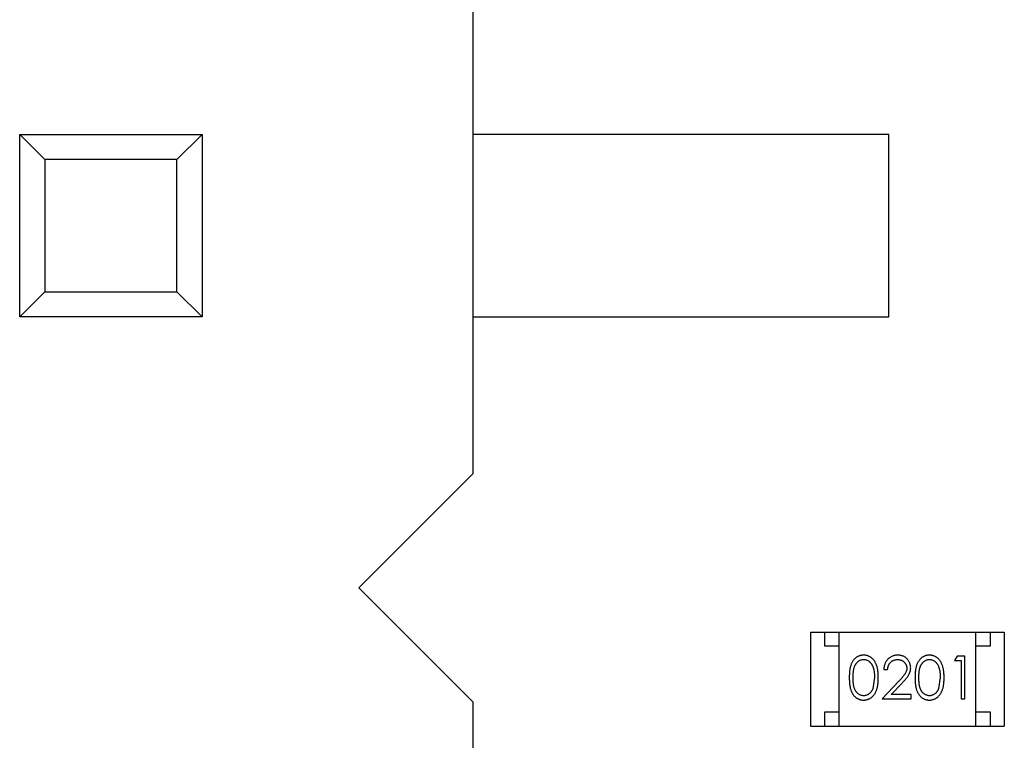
# Model space of a CAD drawing. Header units: inches. Extents: x 26 to 171, y -51 to 59.
# Tile 10 of 50: x 137.25 to 140.71, y -3.31 to -0.78. Entities that reach past the tile are written whole.
import ezdxf

# ---------------------------------------------------------------- set-up
doc = ezdxf.new("R2010")
doc.units = ezdxf.units.IN
doc.header["$LTSCALE"] = 1.21
doc.header["$MEASUREMENT"] = 0
doc.layers.get('0').update_dxf_attribs({"linetype": 'CONTINUOUS'})

msp = doc.modelspace()

# ---------------------------------------------------------------- linework, layer by layer
at = {"color": 6, "linetype": 'Continuous'}
for p, q in [((138.8408, -0.631), (138.8408, -2.371)), ((137.2508, -1.821), (137.2508, -1.181)), ((137.2508, -1.181), (137.3389, -1.2691)), ((137.2508, -1.181), (137.8908, -1.181)), ((137.8908, -1.181), (137.8026, -1.2691)), ((137.8908, -1.181), (137.8908, -1.821)), ((140.3008, -1.181), (138.8408, -1.181)), ((140.3008, -1.821), (140.3008, -1.181)), ((137.3389, -1.2691), (137.3389, -1.7328)), ((137.8026, -1.2691), (137.3389, -1.2691)), ((137.8026, -1.7328), (137.8026, -1.2691)), ((137.3389, -1.7328), (137.2508, -1.821)), ((137.3389, -1.7328), (137.8026, -1.7328)), ((137.8026, -1.7328), (137.8908, -1.821)), ((137.8908, -1.821), (137.2508, -1.821)), ((138.8408, -1.821), (140.3008, -1.821)), ((138.4408, -2.771), (138.8408, -2.371)), ((138.8408, -3.171), (138.4408, -2.771)), ((140.0257, -2.926), (140.0257, -3.256)), ((140.0257, -2.926), (140.7057, -2.926)), ((140.0757, -2.976), (140.0757, -2.926)), ((140.1257, -3.256), (140.1257, -2.926)), ((140.6057, -3.256), (140.6057, -2.926)), ((140.6557, -2.926), (140.6557, -2.976)), ((140.7057, -2.926), (140.7057, -3.256)), ((140.1257, -2.976), (140.0757, -2.976)), ((140.6557, -2.976), (140.6057, -2.976)), ((140.5397, -3.0107), (140.5309, -3.0261)), ((140.5309, -3.0261), (140.554, -3.0261)), ((140.5675, -3.0107), (140.5397, -3.0107)), ((140.554, -3.0261), (140.554, -3.1607)), ((140.5675, -3.1607), (140.5675, -3.0107)), ((140.2829, -3.0569), (140.2963, -3.0569)), ((140.2502, -3.0857), (140.2445, -3.1235)), ((140.3353, -3.0987), (140.2771, -3.1607)), ((140.3092, -3.1454), (140.3467, -3.1053)), ((140.4809, -3.0857), (140.4753, -3.1235)), ((138.8408, -3.171), (138.8408, -4.911)), ((140.2771, -3.1607), (140.379, -3.1607)), ((140.379, -3.1454), (140.3092, -3.1454)), ((140.379, -3.1607), (140.379, -3.1454)), ((140.554, -3.1607), (140.5675, -3.1607)), ((140.0757, -3.256), (140.0757, -3.206)), ((140.0757, -3.206), (140.1257, -3.206)), ((140.6057, -3.206), (140.6557, -3.206)), ((140.6557, -3.206), (140.6557, -3.256)), ((140.0257, -3.256), (140.7057, -3.256))]:
    msp.add_line(p, q, dxfattribs=at)
for points, knots in [([(140.2119, -3.0069), (140.2107, -3.0069), (140.2083, -3.007), (140.2049, -3.0074), (140.2015, -3.008), (140.1982, -3.009), (140.195, -3.0101), (140.1919, -3.0116), (140.1889, -3.0133), (140.1859, -3.0152), (140.1831, -3.0175), (140.1804, -3.0199), (140.178, -3.0226), (140.1756, -3.0256), (140.1735, -3.0288), (140.1715, -3.0322), (140.1696, -3.0359), (140.168, -3.0399), (140.1665, -3.0442), (140.1652, -3.0489), (140.1641, -3.054), (140.1632, -3.0596), (140.1626, -3.0655), (140.1621, -3.0719), (140.1617, -3.0787), (140.1617, -3.0834), (140.1617, -3.0858)], [0, 0, 0, 0, 0.033742, 0.066533, 0.099153, 0.13154, 0.164087, 0.196563, 0.229707, 0.263315, 0.297504, 0.331686, 0.366482, 0.4021, 0.438958, 0.476748, 0.515985, 0.556589, 0.599519, 0.645765, 0.695487, 0.748721, 0.805687, 0.866754, 0.931405, 1, 1, 1, 1]), ([(140.1752, -3.0857), (140.1752, -3.0837), (140.1752, -3.0798), (140.1754, -3.0742), (140.1758, -3.0689), (140.1763, -3.064), (140.1769, -3.0594), (140.1777, -3.0553), (140.1786, -3.0516), (140.1797, -3.0481), (140.181, -3.045), (140.1823, -3.0421), (140.1838, -3.0394), (140.1855, -3.0369), (140.1872, -3.0346), (140.1891, -3.0325), (140.1911, -3.0305), (140.194, -3.0283), (140.1977, -3.0259), (140.2024, -3.0238), (140.2073, -3.0225), (140.2106, -3.0224), (140.2123, -3.0223)], [0, 0, 0, 0, 0.073302, 0.142286, 0.206253, 0.266017, 0.321612, 0.372532, 0.419497, 0.462398, 0.502825, 0.541489, 0.579034, 0.615143, 0.650298, 0.684912, 0.718701, 0.752189, 0.817245, 0.879117, 0.939613, 1, 1, 1, 1]), ([(140.2636, -3.0858), (140.2636, -3.0835), (140.2635, -3.079), (140.2633, -3.0724), (140.2627, -3.0662), (140.262, -3.0604), (140.261, -3.0549), (140.2599, -3.0498), (140.2584, -3.045), (140.2569, -3.0406), (140.255, -3.0365), (140.2531, -3.0327), (140.251, -3.0291), (140.2488, -3.0258), (140.2463, -3.0228), (140.2438, -3.02), (140.2411, -3.0175), (140.2382, -3.0153), (140.2352, -3.0133), (140.2321, -3.0116), (140.2289, -3.0101), (140.2257, -3.009), (140.2224, -3.008), (140.2189, -3.0074), (140.2154, -3.007), (140.213, -3.0069), (140.2119, -3.0069)], [0, 0, 0, 0, 0.065278, 0.127205, 0.186168, 0.241675, 0.294115, 0.343609, 0.390387, 0.434463, 0.476646, 0.517002, 0.555936, 0.593716, 0.630057, 0.665601, 0.700745, 0.734917, 0.768681, 0.802087, 0.834849, 0.867433, 0.900138, 0.932806, 0.966212, 1, 1, 1, 1]), ([(140.2123, -3.0223), (140.2139, -3.0224), (140.2172, -3.0225), (140.2221, -3.0238), (140.2267, -3.0259), (140.2305, -3.0283), (140.2334, -3.0306), (140.2354, -3.0326), (140.2374, -3.0348), (140.2392, -3.0373), (140.2409, -3.04), (140.2424, -3.0429), (140.2439, -3.0461), (140.2452, -3.0495), (140.2463, -3.0532), (140.2474, -3.0571), (140.2482, -3.0613), (140.249, -3.0657), (140.2495, -3.0703), (140.2499, -3.0752), (140.2501, -3.0804), (140.2501, -3.0839), (140.2502, -3.0857)], [0, 0, 0, 0, 0.059689, 0.119507, 0.181075, 0.246162, 0.279894, 0.314468, 0.350403, 0.387474, 0.426147, 0.466624, 0.508745, 0.553328, 0.600058, 0.649177, 0.700552, 0.754894, 0.811825, 0.871514, 0.934319, 1, 1, 1, 1]), ([(140.3318, -3.0069), (140.3301, -3.0069), (140.3268, -3.007), (140.322, -3.0077), (140.3174, -3.0088), (140.3129, -3.0103), (140.3087, -3.0123), (140.3047, -3.0147), (140.3009, -3.0176), (140.2973, -3.0209), (140.2941, -3.0245), (140.2912, -3.0284), (140.2887, -3.0326), (140.2867, -3.037), (140.2851, -3.0416), (140.2839, -3.0465), (140.2831, -3.0516), (140.2829, -3.0551), (140.2829, -3.0569)], [0, 0, 0, 0, 0.06445, 0.126725, 0.187421, 0.247417, 0.306749, 0.366595, 0.427749, 0.490235, 0.553031, 0.614805, 0.676505, 0.738096, 0.801021, 0.864897, 0.931209, 1, 1, 1, 1]), ([(140.2963, -3.0569), (140.2964, -3.0556), (140.2967, -3.053), (140.2974, -3.0492), (140.2984, -3.0456), (140.2996, -3.0423), (140.3011, -3.0392), (140.3029, -3.0364), (140.3049, -3.0337), (140.3071, -3.0313), (140.3096, -3.0292), (140.3122, -3.0273), (140.315, -3.0258), (140.3179, -3.0245), (140.321, -3.0235), (140.3242, -3.0228), (140.3276, -3.0224), (140.3299, -3.0223), (140.3311, -3.0223)], [0, 0, 0, 0, 0.073648, 0.143686, 0.210962, 0.275557, 0.338064, 0.399311, 0.4594, 0.51934, 0.579024, 0.637809, 0.695959, 0.754122, 0.813113, 0.873453, 0.935561, 1, 1, 1, 1]), ([(140.3311, -3.0223), (140.3322, -3.0223), (140.3344, -3.0224), (140.3376, -3.0228), (140.3407, -3.0235), (140.3437, -3.0245), (140.3466, -3.0257), (140.3493, -3.0273), (140.3518, -3.0291), (140.3542, -3.0312), (140.3564, -3.0335), (140.3583, -3.0359), (140.36, -3.0384), (140.3613, -3.0411), (140.3624, -3.0438), (140.3631, -3.0467), (140.3635, -3.0496), (140.3636, -3.0517), (140.3636, -3.0527)], [0, 0, 0, 0, 0.068027, 0.133505, 0.19695, 0.26027, 0.322741, 0.384982, 0.448465, 0.513424, 0.578224, 0.640011, 0.700094, 0.760067, 0.819012, 0.877878, 0.938035, 1, 1, 1, 1]), ([(140.3771, -3.0515), (140.377, -3.05), (140.377, -3.0471), (140.3764, -3.0428), (140.3754, -3.0386), (140.374, -3.0346), (140.3722, -3.0308), (140.3701, -3.0271), (140.3675, -3.0235), (140.3646, -3.0201), (140.3614, -3.017), (140.3579, -3.0143), (140.3541, -3.012), (140.3501, -3.0101), (140.3459, -3.0087), (140.3414, -3.0077), (140.3367, -3.007), (140.3334, -3.0069), (140.3318, -3.0069)], [0, 0, 0, 0, 0.06271, 0.123347, 0.183401, 0.242828, 0.302097, 0.36242, 0.423725, 0.487032, 0.550491, 0.612709, 0.674265, 0.73617, 0.799211, 0.863483, 0.930525, 1, 1, 1, 1]), ([(140.4426, -3.0069), (140.4414, -3.0069), (140.4391, -3.007), (140.4357, -3.0074), (140.4323, -3.008), (140.429, -3.009), (140.4258, -3.0101), (140.4227, -3.0116), (140.4196, -3.0133), (140.4167, -3.0152), (140.4139, -3.0175), (140.4112, -3.0199), (140.4087, -3.0226), (140.4064, -3.0256), (140.4043, -3.0288), (140.4022, -3.0322), (140.4004, -3.0359), (140.3987, -3.0399), (140.3973, -3.0442), (140.396, -3.0489), (140.3949, -3.054), (140.394, -3.0596), (140.3933, -3.0655), (140.3928, -3.0719), (140.3925, -3.0787), (140.3925, -3.0834), (140.3925, -3.0858)], [0, 0, 0, 0, 0.033742, 0.066533, 0.099153, 0.13154, 0.164087, 0.196563, 0.229707, 0.263315, 0.297504, 0.331686, 0.366482, 0.4021, 0.438958, 0.476748, 0.515985, 0.556589, 0.599519, 0.645765, 0.695487, 0.748721, 0.805687, 0.866754, 0.931405, 1, 1, 1, 1]), ([(140.4059, -3.0857), (140.4059, -3.0837), (140.406, -3.0798), (140.4062, -3.0742), (140.4066, -3.0689), (140.4071, -3.064), (140.4077, -3.0594), (140.4085, -3.0553), (140.4094, -3.0516), (140.4105, -3.0481), (140.4117, -3.045), (140.4131, -3.0421), (140.4146, -3.0394), (140.4162, -3.0369), (140.418, -3.0346), (140.4199, -3.0325), (140.4219, -3.0305), (140.4248, -3.0283), (140.4285, -3.0259), (140.4332, -3.0238), (140.4381, -3.0225), (140.4414, -3.0224), (140.4431, -3.0223)], [0, 0, 0, 0, 0.073302, 0.142286, 0.206253, 0.266017, 0.321612, 0.372532, 0.419497, 0.462398, 0.502825, 0.541489, 0.579034, 0.615143, 0.650298, 0.684912, 0.718701, 0.752189, 0.817245, 0.879117, 0.939613, 1, 1, 1, 1]), ([(140.4944, -3.0858), (140.4944, -3.0835), (140.4943, -3.079), (140.494, -3.0724), (140.4935, -3.0662), (140.4927, -3.0604), (140.4918, -3.0549), (140.4906, -3.0498), (140.4892, -3.045), (140.4876, -3.0406), (140.4858, -3.0365), (140.4839, -3.0327), (140.4818, -3.0291), (140.4795, -3.0258), (140.4771, -3.0228), (140.4746, -3.02), (140.4718, -3.0175), (140.469, -3.0153), (140.466, -3.0133), (140.4629, -3.0116), (140.4597, -3.0101), (140.4565, -3.009), (140.4531, -3.008), (140.4497, -3.0074), (140.4462, -3.007), (140.4438, -3.0069), (140.4426, -3.0069)], [0, 0, 0, 0, 0.065278, 0.127205, 0.186168, 0.241675, 0.294115, 0.343609, 0.390387, 0.434463, 0.476646, 0.517002, 0.555936, 0.593716, 0.630057, 0.665601, 0.700745, 0.734917, 0.768681, 0.802087, 0.834849, 0.867433, 0.900138, 0.932806, 0.966212, 1, 1, 1, 1]), ([(140.4431, -3.0223), (140.4447, -3.0224), (140.448, -3.0225), (140.4529, -3.0238), (140.4575, -3.0259), (140.4613, -3.0283), (140.4641, -3.0306), (140.4662, -3.0326), (140.4681, -3.0348), (140.4699, -3.0373), (140.4716, -3.04), (140.4732, -3.0429), (140.4746, -3.0461), (140.4759, -3.0495), (140.4771, -3.0532), (140.4782, -3.0571), (140.479, -3.0613), (140.4797, -3.0657), (140.4802, -3.0703), (140.4807, -3.0752), (140.4809, -3.0804), (140.4809, -3.0839), (140.4809, -3.0857)], [0, 0, 0, 0, 0.059689, 0.119507, 0.181075, 0.246162, 0.279894, 0.314468, 0.350403, 0.387474, 0.426147, 0.466624, 0.508745, 0.553328, 0.600058, 0.649177, 0.700552, 0.754894, 0.811825, 0.871514, 0.934319, 1, 1, 1, 1]), ([(140.3636, -3.0527), (140.3636, -3.0543), (140.3634, -3.0576), (140.3624, -3.0623), (140.3607, -3.067), (140.3587, -3.0708), (140.3567, -3.0739), (140.3548, -3.0766), (140.3524, -3.0795), (140.3498, -3.0828), (140.3467, -3.0863), (140.3432, -3.0902), (140.3394, -3.0943), (140.3367, -3.0972), (140.3353, -3.0987)], [0, 0, 0, 0, 0.088014, 0.174976, 0.2638, 0.355443, 0.406413, 0.465519, 0.533076, 0.609353, 0.693899, 0.787171, 0.889197, 1, 1, 1, 1]), ([(140.3467, -3.1053), (140.3482, -3.1038), (140.3509, -3.1008), (140.3549, -3.0964), (140.3585, -3.0923), (140.3616, -3.0884), (140.3645, -3.0848), (140.367, -3.0814), (140.3691, -3.0783), (140.3714, -3.0744), (140.3737, -3.0697), (140.3756, -3.0638), (140.3769, -3.0577), (140.377, -3.0536), (140.3771, -3.0515)], [0, 0, 0, 0, 0.09953, 0.192079, 0.277712, 0.357454, 0.429648, 0.495771, 0.555538, 0.608657, 0.707578, 0.804328, 0.901298, 1, 1, 1, 1]), ([(140.1617, -3.0858), (140.1617, -3.0882), (140.1617, -3.0928), (140.1621, -3.0996), (140.1625, -3.1059), (140.1633, -3.1119), (140.1642, -3.1174), (140.1652, -3.1226), (140.1666, -3.1273), (140.1681, -3.1316), (140.1698, -3.1356), (140.1716, -3.1393), (140.1736, -3.1428), (140.1758, -3.146), (140.1781, -3.149), (140.1806, -3.1517), (140.1832, -3.1542), (140.186, -3.1564), (140.189, -3.1583), (140.192, -3.16), (140.1951, -3.1614), (140.1983, -3.1625), (140.2015, -3.1635), (140.2049, -3.1641), (140.2083, -3.1645), (140.2107, -3.1646), (140.2119, -3.1646)], [0, 0, 0, 0, 0.068113, 0.132564, 0.193427, 0.250218, 0.303569, 0.353576, 0.400235, 0.443586, 0.484619, 0.524292, 0.56238, 0.599049, 0.63494, 0.669782, 0.704009, 0.737842, 0.771098, 0.803896, 0.836415, 0.868639, 0.900715, 0.933378, 0.966213, 1, 1, 1, 1]), ([(140.2123, -3.1492), (140.2107, -3.1491), (140.2074, -3.149), (140.2025, -3.1477), (140.1977, -3.1456), (140.194, -3.1432), (140.1911, -3.1409), (140.1891, -3.139), (140.1872, -3.1368), (140.1854, -3.1345), (140.1838, -3.132), (140.1823, -3.1293), (140.1809, -3.1264), (140.1797, -3.1233), (140.1786, -3.1199), (140.1777, -3.1161), (140.1769, -3.112), (140.1763, -3.1074), (140.1758, -3.1026), (140.1754, -3.0973), (140.1752, -3.0916), (140.1752, -3.0877), (140.1752, -3.0857)], [0, 0, 0, 0, 0.060034, 0.120278, 0.182348, 0.247919, 0.281641, 0.315701, 0.350322, 0.385703, 0.421819, 0.459196, 0.497866, 0.538301, 0.58121, 0.628183, 0.679403, 0.734699, 0.794074, 0.858416, 0.927049, 1, 1, 1, 1]), ([(140.2119, -3.1646), (140.213, -3.1646), (140.2154, -3.1645), (140.2189, -3.1641), (140.2224, -3.1634), (140.2257, -3.1625), (140.229, -3.1613), (140.2322, -3.1599), (140.2353, -3.1581), (140.2383, -3.1561), (140.2412, -3.1539), (140.2439, -3.1513), (140.2465, -3.1486), (140.2489, -3.1455), (140.2512, -3.1422), (140.2532, -3.1386), (140.2552, -3.1348), (140.2569, -3.1308), (140.2586, -3.1264), (140.2599, -3.1216), (140.2611, -3.1165), (140.262, -3.1111), (140.2627, -3.1053), (140.2633, -3.0991), (140.2635, -3.0926), (140.2636, -3.0881), (140.2636, -3.0858)], [0, 0, 0, 0, 0.033824, 0.067298, 0.10028, 0.133019, 0.165736, 0.198792, 0.232372, 0.266409, 0.301016, 0.336196, 0.371972, 0.408574, 0.446394, 0.485225, 0.525372, 0.567224, 0.611081, 0.65775, 0.70702, 0.759235, 0.814484, 0.873227, 0.934937, 1, 1, 1, 1]), ([(140.3925, -3.0858), (140.3925, -3.0882), (140.3925, -3.0928), (140.3928, -3.0996), (140.3933, -3.1059), (140.394, -3.1119), (140.3949, -3.1174), (140.396, -3.1226), (140.3973, -3.1273), (140.3988, -3.1316), (140.4005, -3.1356), (140.4024, -3.1393), (140.4044, -3.1428), (140.4066, -3.146), (140.4089, -3.149), (140.4113, -3.1517), (140.414, -3.1542), (140.4168, -3.1564), (140.4197, -3.1583), (140.4227, -3.16), (140.4258, -3.1614), (140.429, -3.1625), (140.4323, -3.1635), (140.4357, -3.1641), (140.4391, -3.1645), (140.4414, -3.1646), (140.4426, -3.1646)], [0, 0, 0, 0, 0.068113, 0.132564, 0.193427, 0.250218, 0.303569, 0.353576, 0.400235, 0.443586, 0.484619, 0.524292, 0.56238, 0.599049, 0.63494, 0.669782, 0.704009, 0.737842, 0.771098, 0.803896, 0.836415, 0.868639, 0.900715, 0.933378, 0.966213, 1, 1, 1, 1]), ([(140.4431, -3.1492), (140.4414, -3.1491), (140.4381, -3.149), (140.4332, -3.1477), (140.4285, -3.1456), (140.4247, -3.1432), (140.4219, -3.1409), (140.4198, -3.139), (140.4179, -3.1368), (140.4162, -3.1345), (140.4145, -3.132), (140.4131, -3.1293), (140.4117, -3.1264), (140.4105, -3.1233), (140.4094, -3.1199), (140.4085, -3.1161), (140.4077, -3.112), (140.407, -3.1074), (140.4066, -3.1026), (140.4062, -3.0973), (140.406, -3.0916), (140.4059, -3.0877), (140.4059, -3.0857)], [0, 0, 0, 0, 0.060034, 0.120278, 0.182348, 0.247919, 0.281641, 0.315701, 0.350322, 0.385703, 0.421819, 0.459196, 0.497866, 0.538301, 0.58121, 0.628183, 0.679403, 0.734699, 0.794074, 0.858416, 0.927049, 1, 1, 1, 1]), ([(140.4426, -3.1646), (140.4438, -3.1646), (140.4462, -3.1645), (140.4497, -3.1641), (140.4531, -3.1634), (140.4565, -3.1625), (140.4597, -3.1613), (140.463, -3.1599), (140.466, -3.1581), (140.4691, -3.1561), (140.4719, -3.1539), (140.4747, -3.1513), (140.4773, -3.1486), (140.4797, -3.1455), (140.4819, -3.1422), (140.484, -3.1386), (140.4859, -3.1348), (140.4877, -3.1308), (140.4893, -3.1264), (140.4906, -3.1216), (140.4918, -3.1165), (140.4928, -3.1111), (140.4935, -3.1053), (140.494, -3.0991), (140.4943, -3.0926), (140.4944, -3.0881), (140.4944, -3.0858)], [0, 0, 0, 0, 0.033824, 0.067298, 0.10028, 0.133019, 0.165736, 0.198792, 0.232372, 0.266409, 0.301016, 0.336196, 0.371972, 0.408574, 0.446394, 0.485225, 0.525372, 0.567224, 0.611081, 0.65775, 0.70702, 0.759235, 0.814484, 0.873227, 0.934937, 1, 1, 1, 1]), ([(140.2445, -3.1235), (140.2441, -3.1245), (140.2433, -3.1265), (140.242, -3.1295), (140.2405, -3.1322), (140.2389, -3.1347), (140.2372, -3.137), (140.2353, -3.1392), (140.2333, -3.1411), (140.2305, -3.1433), (140.2268, -3.1457), (140.2221, -3.1477), (140.2173, -3.149), (140.214, -3.1491), (140.2123, -3.1492)], [0, 0, 0, 0, 0.075949, 0.148549, 0.218996, 0.286119, 0.351826, 0.416074, 0.478265, 0.540325, 0.660405, 0.774606, 0.887187, 1, 1, 1, 1]), ([(140.4753, -3.1235), (140.4749, -3.1245), (140.4741, -3.1265), (140.4728, -3.1295), (140.4713, -3.1322), (140.4697, -3.1347), (140.468, -3.137), (140.4661, -3.1392), (140.4641, -3.1411), (140.4613, -3.1433), (140.4576, -3.1457), (140.4529, -3.1477), (140.4481, -3.149), (140.4447, -3.1491), (140.4431, -3.1492)], [0, 0, 0, 0, 0.075949, 0.148549, 0.218996, 0.286119, 0.351826, 0.416074, 0.478265, 0.540325, 0.660405, 0.774606, 0.887187, 1, 1, 1, 1])]:
    msp.add_open_spline(points, degree=3, knots=knots, dxfattribs=at)

doc.saveas('drawing.dxf')
